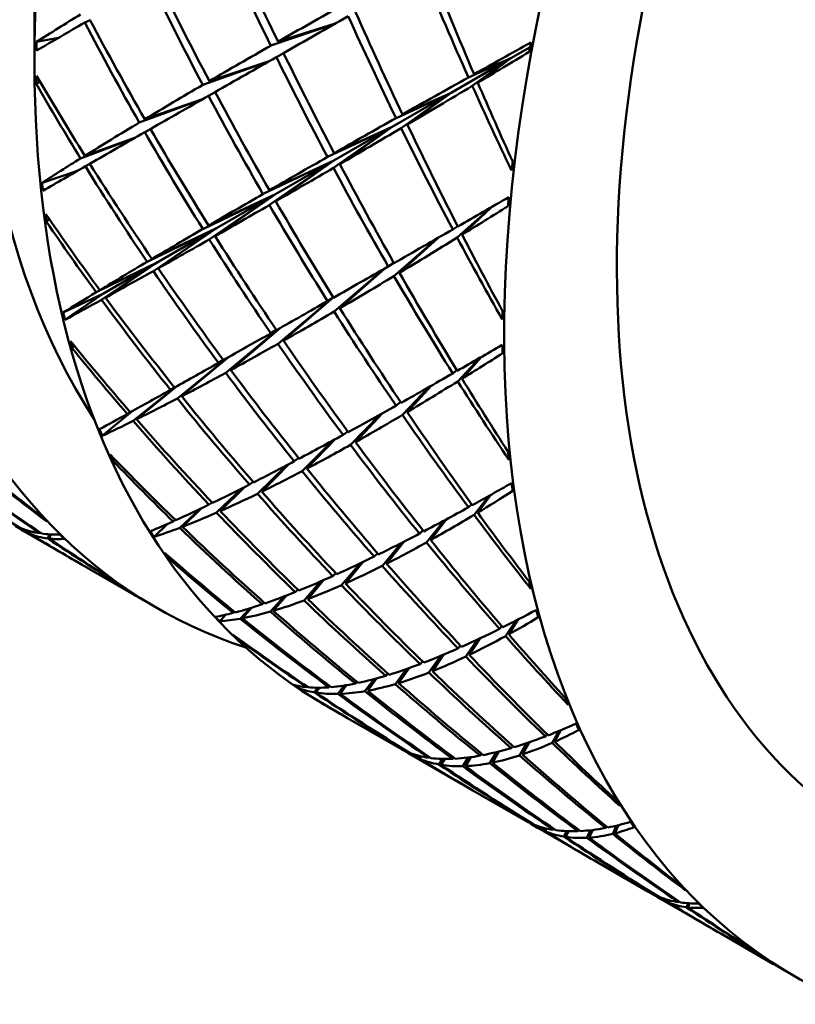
# Model space of a CAD drawing. Header units: inches. Extents: x 0.1 to 17, y 0.3 to 10.7.
# Tile 47 of 74: x 12.613 to 12.735, y 6.103 to 6.258. Entities that reach past the tile are written whole.
import ezdxf

# ---------------------------------------------------------------- set-up
doc = ezdxf.new("R2010")
doc.units = ezdxf.units.IN
doc.header["$LTSCALE"] = 0.5
doc.header["$MEASUREMENT"] = 0
doc.layers.add('Visible (ANSI)', color=7, linetype='Continuous', lineweight=50)

msp = doc.modelspace()

# ---------------------------------------------------------------- linework, layer by layer
at = {"layer": 'Visible (ANSI)'}
for p, q in [((12.61575, 6.26116), (12.61575, 6.25095)), ((12.62366, 6.25714), (12.62449, 6.2575)), ((12.66287, 6.25692), (12.65285, 6.25352)), ((12.66297, 6.25698), (12.65398, 6.25416)), ((12.61952, 6.25476), (12.61607, 6.25411)), ((12.65486, 6.25234), (12.65373, 6.25172)), ((12.69353, 6.25329), (12.69054, 6.25156)), ((12.64217, 6.24736), (12.65246, 6.25101)), ((12.65257, 6.25107), (12.64319, 6.24796)), ((12.69054, 6.25156), (12.68115, 6.24614)), ((12.69054, 6.25156), (12.68386, 6.24855)), ((12.68447, 6.2472), (12.69054, 6.25156)), ((12.68475, 6.24904), (12.69054, 6.25156)), ((12.69054, 6.25156), (12.68532, 6.24771)), ((12.61659, 6.24792), (12.61607, 6.24749)), ((12.64412, 6.24622), (12.64307, 6.24565)), ((12.68115, 6.24614), (12.6719, 6.2408)), ((12.68115, 6.24614), (12.67251, 6.24217)), ((12.67329, 6.24058), (12.68115, 6.24614)), ((12.67351, 6.24273), (12.68115, 6.24614)), ((12.68115, 6.24614), (12.67426, 6.24115)), ((12.64204, 6.24506), (12.6322, 6.24146)), ((12.63307, 6.24198), (12.64214, 6.24512)), ((12.63307, 6.23993), (12.63397, 6.24043)), ((12.6719, 6.2408), (12.66174, 6.23606)), ((12.66266, 6.23434), (12.6719, 6.2408)), ((12.6719, 6.2408), (12.66273, 6.23551)), ((12.66278, 6.23665), (12.6719, 6.2408)), ((12.6719, 6.2408), (12.66368, 6.23494)), ((12.63154, 6.23906), (12.62299, 6.23583)), ((12.62366, 6.23624), (12.63163, 6.23911)), ((12.66273, 6.23551), (12.65162, 6.23025)), ((12.66273, 6.23551), (12.65262, 6.23082)), ((12.66273, 6.23551), (12.65262, 6.22852)), ((12.65356, 6.23021), (12.66273, 6.23551)), ((12.66273, 6.23551), (12.65362, 6.22909)), ((12.6225, 6.23388), (12.61694, 6.23202)), ((12.62375, 6.23459), (12.62445, 6.23498)), ((12.65356, 6.23021), (12.64217, 6.22475)), ((12.64307, 6.22528), (12.65356, 6.23021)), ((12.64319, 6.22312), (12.65356, 6.23021)), ((12.65356, 6.23021), (12.64411, 6.22363)), ((12.64431, 6.22487), (12.65356, 6.23021)), ((12.68741, 6.22815), (12.68211, 6.2234)), ((12.68286, 6.22386), (12.6875, 6.2282)), ((12.61808, 6.22628), (12.61766, 6.22588)), ((12.64431, 6.22487), (12.63343, 6.2196)), ((12.63419, 6.22006), (12.64431, 6.22487)), ((12.63441, 6.21816), (12.64431, 6.22487)), ((12.63492, 6.21945), (12.64431, 6.22487)), ((12.64431, 6.22487), (12.63519, 6.21859)), ((12.68141, 6.2247), (12.68219, 6.22518)), ((12.67893, 6.22328), (12.67217, 6.21736)), ((12.67304, 6.21788), (12.67904, 6.22334)), ((12.63492, 6.21945), (12.62544, 6.21482)), ((12.62602, 6.21517), (12.63492, 6.21945)), ((12.62629, 6.21365), (12.63492, 6.21945)), ((12.62657, 6.21463), (12.63492, 6.21945)), ((12.63492, 6.21945), (12.62689, 6.21398)), ((12.67061, 6.21851), (12.66278, 6.21181)), ((12.66368, 6.21233), (12.67073, 6.21858)), ((12.67128, 6.21889), (12.67216, 6.21943)), ((12.62657, 6.21463), (12.62025, 6.21166)), ((12.62657, 6.21463), (12.62054, 6.21051)), ((12.66249, 6.2139), (12.65398, 6.20675)), ((12.66263, 6.21399), (12.65485, 6.20724)), ((12.66174, 6.21345), (12.66265, 6.214)), ((12.65422, 6.20917), (12.64577, 6.20219)), ((12.64656, 6.20262), (12.65436, 6.20925)), ((12.65371, 6.20892), (12.65285, 6.20839)), ((12.622, 6.20643), (12.62168, 6.20608)), ((12.64608, 6.20457), (12.63819, 6.19815)), ((12.63885, 6.1985), (12.64622, 6.20464)), ((12.68558, 6.2045), (12.6822, 6.20084)), ((12.68286, 6.20126), (12.68585, 6.20466)), ((12.64462, 6.20374), (12.64539, 6.20421)), ((12.68141, 6.2021), (12.68205, 6.20259)), ((12.63793, 6.19998), (12.63125, 6.19464)), ((12.63176, 6.19489), (12.63806, 6.20005)), ((12.6371, 6.19952), (12.63773, 6.1999)), ((12.67768, 6.19997), (12.67351, 6.19558)), ((12.67426, 6.19603), (12.67801, 6.20015)), ((12.67251, 6.19704), (12.67322, 6.19758)), ((12.63102, 6.19613), (12.62639, 6.19231)), ((12.63031, 6.19573), (12.63078, 6.19602)), ((12.66536, 6.19088), (12.67002, 6.19565)), ((12.67038, 6.19585), (12.66614, 6.19132)), ((12.66492, 6.19298), (12.6642, 6.19244)), ((12.66257, 6.19155), (12.65777, 6.18676)), ((12.66295, 6.19176), (12.65852, 6.18715)), ((12.6283, 6.18869), (12.62807, 6.1884)), ((12.65534, 6.18769), (12.65076, 6.18321)), ((12.65143, 6.18354), (12.65573, 6.18789)), ((12.65719, 6.1888), (12.65652, 6.18831)), ((12.64949, 6.18466), (12.65008, 6.18509)), ((12.64836, 6.18409), (12.64434, 6.18025)), ((12.6449, 6.18049), (12.64872, 6.18427)), ((12.68705, 6.18286), (12.68475, 6.1799)), ((12.68532, 6.18025), (12.68738, 6.18304)), ((12.64315, 6.18151), (12.64362, 6.18185)), ((12.68386, 6.18109), (12.68437, 6.18156)), ((12.64168, 6.18081), (12.63855, 6.17787)), ((12.63897, 6.17803), (12.64199, 6.18095)), ((12.6366, 6.17846), (12.63453, 6.17645)), ((12.63752, 6.17887), (12.63785, 6.17911)), ((12.67729, 6.17558), (12.68004, 6.179)), ((12.68044, 6.17922), (12.67793, 6.17594)), ((12.61363, 6.17761), (12.6216, 6.17301)), ((12.61477, 6.17704), (12.61491, 6.17738)), ((12.61518, 6.17731), (12.61503, 6.17693)), ((12.61668, 6.17712), (12.61662, 6.17701)), ((12.61784, 6.1762), (12.61809, 6.17685)), ((12.61832, 6.17684), (12.61808, 6.17617)), ((12.67673, 6.17746), (12.67618, 6.17695)), ((12.67035, 6.1719), (12.67331, 6.17547)), ((12.67374, 6.17569), (12.67101, 6.17223)), ((12.66961, 6.17384), (12.66907, 6.17335)), ((12.62322, 6.17208), (12.6314, 6.16735)), ((12.63687, 6.17334), (12.63673, 6.17312)), ((12.66686, 6.17229), (12.66394, 6.16886)), ((12.6673, 6.1725), (12.66457, 6.16914)), ((12.66306, 6.17073), (12.66257, 6.1703)), ((12.66072, 6.16948), (12.65808, 6.16647)), ((12.65864, 6.16668), (12.66114, 6.16967)), ((12.6567, 6.1678), (12.65711, 6.16816)), ((12.63266, 6.16663), (12.63489, 6.16534)), ((12.65148, 6.16587), (12.6518, 6.16613)), ((12.65493, 6.16711), (12.65278, 6.16472)), ((12.65324, 6.16485), (12.65532, 6.16726)), ((12.64575, 6.16422), (12.64484, 6.16318)), ((12.64695, 6.16451), (12.64715, 6.16468)), ((12.64958, 6.16525), (12.64806, 6.16361)), ((12.6484, 6.16367), (12.64989, 6.16535)), ((12.6897, 6.16089), (12.69128, 6.16328)), ((12.69162, 6.16345), (12.69019, 6.16116)), ((12.68911, 6.16242), (12.68873, 6.162)), ((12.64759, 6.16061), (12.64752, 6.16049)), ((12.68344, 6.15767), (12.68526, 6.16033)), ((12.68565, 6.16051), (12.68398, 6.15793)), ((12.68262, 6.15938), (12.68223, 6.15895)), ((12.67665, 6.15689), (12.67627, 6.1565)), ((12.67767, 6.15516), (12.67953, 6.15779)), ((12.67995, 6.15797), (12.67821, 6.15538)), ((12.67123, 6.15499), (12.6709, 6.15466)), ((12.67411, 6.1557), (12.67239, 6.15335)), ((12.67454, 6.15586), (12.6729, 6.1535)), ((12.66613, 6.15343), (12.66638, 6.15369)), ((12.66904, 6.15412), (12.66761, 6.15224)), ((12.66807, 6.15232), (12.66945, 6.15424)), ((12.65738, 6.15302), (12.65715, 6.15271)), ((12.65846, 6.15286), (12.65854, 6.15295)), ((12.6602, 6.15277), (12.65964, 6.15207)), ((12.65991, 6.15202), (12.66048, 6.15277)), ((12.66197, 6.15284), (12.66214, 6.153)), ((12.66438, 6.15312), (12.66336, 6.15181)), ((12.66373, 6.15182), (12.66473, 6.15318)), ((12.66028, 6.15072), (12.66028, 6.1507)), ((12.66141, 6.15003), (12.66364, 6.14874)), ((12.6649, 6.14801), (12.67308, 6.14329)), ((12.697, 6.14413), (12.69804, 6.14598)), ((12.69834, 6.14611), (12.69739, 6.1443)), ((12.69337, 6.1442), (12.69232, 6.14229)), ((12.6962, 6.14548), (12.69594, 6.14514)), ((12.67445, 6.14262), (12.67449, 6.14266)), ((12.6872, 6.14093), (12.68826, 6.14268)), ((12.68865, 6.14278), (12.68765, 6.14101)), ((12.69082, 6.14363), (12.69056, 6.14331)), ((12.69188, 6.14215), (12.693, 6.14408)), ((12.6747, 6.14235), (12.68268, 6.13775)), ((12.67616, 6.14208), (12.67593, 6.14173)), ((12.67621, 6.14161), (12.67646, 6.142)), ((12.67764, 6.14179), (12.67774, 6.14191)), ((12.67979, 6.14161), (12.67922, 6.14073)), ((12.67957, 6.14067), (12.68015, 6.1416)), ((12.68156, 6.14183), (12.68139, 6.14163)), ((12.68384, 6.14184), (12.68298, 6.14046)), ((12.68423, 6.14189), (12.68339, 6.14047)), ((12.68593, 6.14241), (12.68571, 6.14213)), ((12.68454, 6.13667), (12.69239, 6.13214)), ((12.6939, 6.13146), (12.69387, 6.13141)), ((12.69437, 6.131), (12.70218, 6.12649)), ((12.69576, 6.13078), (12.69556, 6.13039)), ((12.69609, 6.1307), (12.69587, 6.13026)), ((12.6973, 6.13062), (12.69721, 6.13049)), ((12.69881, 6.12942), (12.69925, 6.13028)), ((12.69958, 6.13027), (12.69915, 6.12937)), ((12.70118, 6.13047), (12.70105, 6.13027)), ((12.70246, 6.12924), (12.70304, 6.13042)), ((12.70336, 6.13046), (12.70281, 6.12926)), ((12.70552, 6.13101), (12.70537, 6.13078)), ((12.70651, 6.12986), (12.70712, 6.13115)), ((12.70739, 6.13122), (12.70683, 6.12994)), ((12.70417, 6.12534), (12.71202, 6.12081)), ((12.71356, 6.12011), (12.71353, 6.12006)), ((12.71388, 6.11973), (12.72186, 6.11513)), ((12.71503, 6.11916), (12.71517, 6.1195)), ((12.71543, 6.11943), (12.71529, 6.11905)), ((12.71694, 6.11924), (12.71688, 6.11913)), ((12.71809, 6.11832), (12.71834, 6.11897)), ((12.71857, 6.11896), (12.71833, 6.11829)), ((12.72348, 6.11419), (12.73166, 6.10947)), ((12.73292, 6.10874), (12.73515, 6.10745))]:
    msp.add_line(p, q, dxfattribs=at)
for centre, major_axis, ratio, start_param, end_param in [((12.67139, 6.39884), (0.11024, 0.19093), 0.57735, 0, 3.141593), ((12.74513, 6.35627), (0.11024, 0.19093), 0.57735, 6.162622, 9.545341), ((12.77165, 6.34096), (0.11024, 0.19093), 0.57735, 0, 3.141593), ((12.75397, 6.35117), (0.10399, 0.18011), 0.57735, 0.282938, 2.858654), ((12.84538, 6.29839), (0.11024, 0.19093), 0.57735, 5.802346, 9.905617), ((12.84538, 6.29839), (0.09774, 0.16928), 0.57735, 0, 3.141593), ((12.82293, 6.31135), (0.1537, -0.27213), 0.568089, 4.549085, 4.605687), ((12.7941, 6.328), (0.13207, -0.28205), 0.50815, 4.679895, 4.736315), ((12.82293, 6.31135), (0.12646, -0.28393), 0.490927, 4.65778, 4.714934), ((12.7941, 6.328), (0.10688, -0.28813), 0.42591, 4.771714, 4.8298), ((12.82293, 6.31135), (0.16874, -0.2629), 0.603571, 4.514607, 4.571761), ((12.7941, 6.328), (0.14561, -0.27632), 0.546892, 4.657259, 4.713861), ((12.82293, 6.31135), (0.24412, 0.11308), 0.0945, 2.23413, 2.290549), ((12.7941, 6.328), (0.11922, -0.28592), 0.46777, 4.759658, 4.816812), ((12.82293, 6.31135), (0.25564, 0.10537), 0.147007, 2.406088, 2.450558), ((12.7941, 6.328), (-0.23711, -0.11745), 0.064022, 5.48229, 5.529413), ((12.82293, 6.31135), (0.18499, -0.25093), 0.636191, 4.470678, 4.528764), ((12.7941, 6.328), (0.16005, -0.26846), 0.583691, 4.627809, 4.684963), ((12.7941, 6.328), (-0.22398, -0.12526), 0.009678, 5.321287, 5.377889), ((12.82293, 6.31135), (0.13967, -0.27904), 0.530403, 4.638274, 4.694876), ((12.78255, 6.33467), (-0.11931, -0.18558), 0.625625, 5.50932, 5.516719), ((12.82293, 6.31135), (0.23158, 0.12079), 0.040682, 2.141695, 2.188818), ((12.83448, 6.30468), (-0.09937, -0.19709), 0.535752, 5.227067, 5.234466), ((12.82293, 6.31135), (0.24412, 0.11308), 0.0945, 2.296962, 2.353564), ((12.7941, 6.328), (0.13207, -0.28205), 0.50815, 4.742727, 4.799329), ((12.7941, 6.328), (-0.20977, -0.1334), 0.044909, 0.997313, 1.041783), ((12.7941, 6.328), (-0.22398, -0.12526), 0.009678, 5.384302, 5.440721), ((12.82293, 6.31135), (0.1537, -0.27213), 0.568089, 4.612099, 4.668519), ((12.78255, 6.33467), (-0.12491, -0.18219), 0.604111, 5.555568, 5.562968), ((12.7941, 6.328), (0.17559, -0.2581), 0.618037, 4.601128, 4.648251), ((12.82293, 6.31135), (0.23158, 0.12079), 0.040682, 2.193564, 2.250717), ((12.7941, 6.328), (0.10688, -0.28813), 0.42591, 4.834546, 4.879015), ((12.82293, 6.31135), (0.20254, -0.2357), 0.664981, 4.430699, 4.475169), ((12.82293, 6.31135), (0.24412, 0.11308), 0.0945, 2.359794, 2.416948), ((12.7941, 6.328), (0.14561, -0.27632), 0.546892, 4.72009, 4.77651), ((12.7941, 6.328), (-0.20977, -0.1334), 0.044909, 0.934482, 0.992568), ((12.82293, 6.31135), (0.12646, -0.28393), 0.490927, 4.719679, 4.766803), ((12.7941, 6.328), (-0.22398, -0.12526), 0.009678, 5.446951, 5.503553), ((12.82293, 6.31135), (0.16874, -0.2629), 0.603571, 4.577991, 4.634593), ((12.82293, 6.31135), (0.24412, 0.11308), 0.0945, 2.422626, 2.480712), ((12.82293, 6.31135), (0.23158, 0.12079), 0.040682, 2.256395, 2.312997), ((12.7941, 6.328), (-0.22398, -0.12526), 0.009678, 5.509231, 5.566385), ((12.82293, 6.31135), (0.18499, -0.25093), 0.636191, 4.534442, 4.591596), ((12.7941, 6.328), (0.16005, -0.26846), 0.583691, 4.690641, 4.747243), ((12.7941, 6.328), (-0.20977, -0.1334), 0.044909, 0.87165, 0.928804), ((12.82293, 6.31135), (0.13967, -0.27904), 0.530403, 4.700554, 4.757708), ((12.7941, 6.328), (0.11922, -0.28592), 0.46777, 4.82249, 4.880576), ((12.82293, 6.31135), (0.24412, 0.11308), 0.0945, 2.485457, 2.529927), ((12.82293, 6.31135), (0.23158, 0.12079), 0.040682, 2.319227, 2.375647), ((12.83448, 6.30468), (-0.10425, -0.19436), 0.524579, 5.337347, 5.344747), ((12.7941, 6.328), (-0.22398, -0.12526), 0.009678, 5.571131, 5.618254), ((12.82293, 6.31135), (0.20254, -0.2357), 0.664981, 4.479914, 4.538), ((12.7941, 6.328), (0.17559, -0.2581), 0.618037, 4.652997, 4.710151), ((12.7941, 6.328), (-0.20977, -0.1334), 0.044909, 0.808818, 0.86542), ((12.82293, 6.31135), (0.1537, -0.27213), 0.568089, 4.674748, 4.73135), ((12.7941, 6.328), (0.13207, -0.28205), 0.50815, 4.805559, 4.862713), ((12.78255, 6.33467), (-0.12105, -0.18453), 0.621224, 5.640519, 5.647919), ((12.82293, 6.31135), (0.23158, 0.12079), 0.040682, 2.382059, 2.438661), ((12.7941, 6.328), (0.14561, -0.27632), 0.546892, 4.782922, 4.839524), ((12.82293, 6.31135), (0.21799, 0.12872), 0.013895, 4.00241, 4.049534), ((12.83448, 6.30468), (-0.09799, -0.19785), 0.540799, 5.348577, 5.355976), ((12.7941, 6.328), (-0.20977, -0.1334), 0.044909, 0.745986, 0.802405), ((12.82293, 6.31135), (0.16874, -0.2629), 0.603571, 4.641005, 4.697425), ((12.7941, 6.328), (-0.19439, -0.14211), 0.098332, 0.891639, 0.936108), ((12.78255, 6.33467), (0.12568, 0.18171), 0.597468, 2.541585, 2.548984), ((12.7941, 6.328), (0.19241, -0.24479), 0.649144, 4.616568, 4.663691), ((12.82293, 6.31135), (0.2212, -0.21675), 0.688634, 4.428306, 4.472776), ((12.82293, 6.31135), (0.23158, 0.12079), 0.040682, 2.444891, 2.502045), ((12.82293, 6.31135), (0.21799, 0.12872), 0.013895, 3.940511, 3.997665), ((12.7941, 6.328), (-0.20977, -0.1334), 0.044909, 0.683154, 0.739756), ((12.82293, 6.31135), (0.18499, -0.25093), 0.636191, 4.597825, 4.654428), ((12.7941, 6.328), (0.16005, -0.26846), 0.583691, 4.753473, 4.809892), ((12.7941, 6.328), (-0.19439, -0.14211), 0.098332, 0.828807, 0.886893), ((12.82293, 6.31135), (0.13967, -0.27904), 0.530403, 4.762454, 4.809577), ((12.7941, 6.328), (0.11922, -0.28592), 0.46777, 4.885322, 4.929791), ((12.82293, 6.31135), (0.23158, 0.12079), 0.040682, 2.507723, 2.565809), ((12.7941, 6.328), (0.17559, -0.2581), 0.618037, 4.715829, 4.772431), ((12.82293, 6.31135), (0.21799, 0.12872), 0.013895, 3.878231, 3.934833), ((12.7941, 6.328), (-0.20977, -0.1334), 0.044909, 0.620322, 0.677476), ((12.82293, 6.31135), (0.20254, -0.2357), 0.664981, 4.543678, 4.600832), ((12.7941, 6.328), (-0.19439, -0.14211), 0.098332, 0.765975, 0.823129), ((12.82293, 6.31135), (0.1537, -0.27213), 0.568089, 4.737028, 4.794182), ((12.7941, 6.328), (0.13207, -0.28205), 0.50815, 4.868391, 4.926477), ((12.82293, 6.31135), (0.23158, 0.12079), 0.040682, 2.570555, 2.615024), ((12.7941, 6.328), (-0.20977, -0.1334), 0.044909, 0.568453, 0.615576), ((12.82293, 6.31135), (0.2212, -0.21675), 0.688634, 4.477521, 4.535608), ((12.7941, 6.328), (0.19241, -0.24479), 0.649144, 4.668436, 4.72559), ((12.82293, 6.31135), (0.21799, 0.12872), 0.013895, 3.815581, 3.872001), ((12.7941, 6.328), (0.14561, -0.27632), 0.546892, 4.845754, 4.902908), ((12.78255, 6.33467), (-0.12258, -0.1836), 0.616101, 5.770887, 5.778286), ((12.7941, 6.328), (-0.19439, -0.14211), 0.098332, 0.703143, 0.759745), ((12.82293, 6.31135), (0.16874, -0.2629), 0.603571, 4.703654, 4.760256), ((12.83448, 6.30468), (-0.10252, -0.19533), 0.527588, 5.45817, 5.46557), ((12.82293, 6.31135), (0.21799, 0.12872), 0.013895, 3.752567, 3.809169), ((12.78255, 6.33467), (0.12619, 0.18141), 0.590547, 2.668284, 2.675684), ((12.7941, 6.328), (0.21048, -0.22801), 0.675897, 4.620858, 4.667982), ((12.82293, 6.31135), (0.24036, -0.19383), 0.705599, 4.414663, 4.459132), ((12.7941, 6.328), (-0.19439, -0.14211), 0.098332, 0.640311, 0.696731), ((12.82293, 6.31135), (0.18499, -0.25093), 0.636191, 4.66084, 4.717259), ((12.7941, 6.328), (0.16005, -0.26846), 0.583691, 4.816305, 4.872907), ((12.82293, 6.31135), (0.20329, 0.13707), 0.068197, 3.902168, 3.949292), ((12.83448, 6.30468), (-0.09677, -0.19852), 0.546402, 5.470431, 5.47783), ((12.7941, 6.328), (-0.17775, -0.1516), 0.148325, 0.775158, 0.819627), ((12.82293, 6.31135), (0.21799, 0.12872), 0.013895, 3.689183, 3.746337), ((12.7941, 6.328), (-0.19439, -0.14211), 0.098332, 0.57748, 0.634082), ((12.82293, 6.31135), (0.20254, -0.2357), 0.664981, 4.607062, 4.663664), ((12.7941, 6.328), (0.17559, -0.2581), 0.618037, 4.778661, 4.83508), ((12.82293, 6.31135), (0.20329, 0.13707), 0.068197, 3.840269, 3.897423), ((12.7941, 6.328), (-0.17775, -0.1516), 0.148325, 0.712326, 0.770412), ((12.82293, 6.31135), (0.1537, -0.27213), 0.568089, 4.798928, 4.846051), ((12.7941, 6.328), (0.13207, -0.28205), 0.50815, 4.931223, 4.975692), ((12.82293, 6.31135), (0.21799, 0.12872), 0.013895, 3.625419, 3.683505), ((12.7941, 6.328), (0.19241, -0.24479), 0.649144, 4.731268, 4.78787), ((12.7941, 6.328), (-0.19439, -0.14211), 0.098332, 0.514648, 0.571802), ((12.82293, 6.31135), (0.2212, -0.21675), 0.688634, 4.541285, 4.598439), ((12.82293, 6.31135), (0.20329, 0.13707), 0.068197, 3.777989, 3.834591), ((12.82293, 6.31135), (0.21799, 0.12872), 0.013895, 3.576204, 3.620673), ((12.7941, 6.328), (-0.17775, -0.1516), 0.148325, 0.649494, 0.706648), ((12.82293, 6.31135), (0.16874, -0.2629), 0.603571, 4.765934, 4.823088), ((12.7941, 6.328), (0.14561, -0.27632), 0.546892, 4.908586, 4.966672), ((12.7941, 6.328), (-0.19439, -0.14211), 0.098332, 0.462779, 0.509902), ((12.82293, 6.31135), (0.24036, -0.19383), 0.705599, 4.463878, 4.521964), ((12.7941, 6.328), (0.21048, -0.22801), 0.675897, 4.672727, 4.729881), ((12.78255, 6.33467), (-0.12387, -0.18282), 0.610361, 5.900357, 5.907756), ((12.82293, 6.31135), (0.20329, 0.13707), 0.068197, 3.71534, 3.771759), ((12.7941, 6.328), (-0.17775, -0.1516), 0.148325, 0.586662, 0.643264), ((12.82293, 6.31135), (0.18499, -0.25093), 0.636191, 4.723489, 4.780091), ((12.7941, 6.328), (0.16005, -0.26846), 0.583691, 4.879137, 4.936291), ((12.78255, 6.33467), (0.12644, 0.18126), 0.583462, 2.794116, 2.801516), ((12.7941, 6.328), (0.22946, -0.20735), 0.696863, 4.613446, 4.660569), ((12.83448, 6.30468), (-0.10089, -0.19625), 0.531329, 5.57917, 5.586569), ((12.72268, 6.36923), (0.2212, -0.21675), 0.688634, 4.854513, 4.901636), ((12.69384, 6.38588), (0.19241, -0.24479), 0.649144, 5.045428, 5.089897), ((12.82293, 6.31135), (0.25888, -0.16733), 0.714387, 4.392573, 4.437043), ((12.82293, 6.31135), (0.20329, 0.13707), 0.068197, 3.652325, 3.708927), ((12.69384, 6.38588), (0.22946, -0.20735), 0.696863, 4.916642, 4.973796), ((12.72268, 6.36923), (0.24036, -0.19383), 0.705599, 4.77897, 4.836123), ((12.69384, 6.38588), (0.21048, -0.22801), 0.675897, 4.986887, 5.044973), ((12.7941, 6.328), (-0.17775, -0.1516), 0.148325, 0.52383, 0.58025), ((12.82293, 6.31135), (0.20254, -0.2357), 0.664981, 4.670077, 4.726496), ((12.7941, 6.328), (0.17559, -0.2581), 0.618037, 4.841492, 4.898095), ((12.82293, 6.31135), (0.20329, 0.13707), 0.068197, 3.588941, 3.646095), ((12.82293, 6.31135), (0.18738, 0.14609), 0.120478, 3.792021, 3.839144), ((12.83448, 6.30468), (-0.09573, -0.19909), 0.552488, 5.592696, 5.600096), ((12.7941, 6.328), (-0.17775, -0.1516), 0.148325, 0.460999, 0.517601), ((12.82293, 6.31135), (0.2212, -0.21675), 0.688634, 4.604669, 4.661271), ((12.7941, 6.328), (0.19241, -0.24479), 0.649144, 4.7941, 4.85052), ((12.7941, 6.328), (-0.15975, -0.16203), 0.191583, 0.646739, 0.691208), ((12.82293, 6.31135), (0.20329, 0.13707), 0.068197, 3.525177, 3.583263), ((12.7941, 6.328), (-0.17775, -0.1516), 0.148325, 0.398167, 0.455321), ((12.82293, 6.31135), (0.24036, -0.19383), 0.705599, 4.527642, 4.584796), ((12.7941, 6.328), (0.21048, -0.22801), 0.675897, 4.735559, 4.792161), ((12.82293, 6.31135), (0.18738, 0.14609), 0.120478, 3.730121, 3.787275), ((12.7941, 6.328), (-0.15975, -0.16203), 0.191583, 0.583907, 0.641993), ((12.82293, 6.31135), (0.16874, -0.2629), 0.603571, 4.827834, 4.874957), ((12.7941, 6.328), (0.14561, -0.27632), 0.546892, 4.971418, 5.015887), ((12.69384, 6.38588), (-0.07856, -0.20905), 0.22214, 6.225769, 6.272151), ((12.73423, 6.36257), (-0.09573, -0.19909), 0.552488, 6.066026, 6.073425), ((12.82293, 6.31135), (0.20329, 0.13707), 0.068197, 3.475962, 3.520432), ((12.72268, 6.36923), (0.11096, 0.19052), 0.243118, 3.179603, 3.236757), ((12.72268, 6.36923), (0.25888, -0.16733), 0.714387, 4.75688, 4.785684), ((12.69384, 6.38588), (-0.07856, -0.20905), 0.22214, 6.277829, 6.335915), ((12.69384, 6.38588), (0.22946, -0.20735), 0.696863, 4.979474, 5.01089), ((12.72268, 6.36923), (0.11096, 0.19052), 0.243118, 3.241503, 3.288626), ((12.73423, 6.36257), (-0.09373, -0.20015), 0.579893, 6.087324, 6.094724), ((12.78255, 6.33467), (-0.12491, -0.18219), 0.604111, 6.028898, 6.036297), ((12.7941, 6.328), (-0.17775, -0.1516), 0.148325, 0.346298, 0.393421), ((12.82293, 6.31135), (0.25888, -0.16733), 0.714387, 4.441789, 4.499875), ((12.7941, 6.328), (0.22946, -0.20735), 0.696863, 4.665315, 4.722469), ((12.82293, 6.31135), (0.18738, 0.14609), 0.120478, 3.667841, 3.724443), ((12.72268, 6.36923), (0.24036, -0.19383), 0.705599, 4.840869, 4.887992), ((12.69384, 6.38588), (-0.07856, -0.20905), 0.22214, 0.057476, 0.101945), ((12.69384, 6.38588), (0.21048, -0.22801), 0.675897, 5.049719, 5.094188), ((12.7941, 6.328), (-0.15975, -0.16203), 0.191583, 0.521075, 0.578229), ((12.82293, 6.31135), (0.18499, -0.25093), 0.636191, 4.785769, 4.842923), ((12.7941, 6.328), (0.16005, -0.26846), 0.583691, 4.941968, 5.000054), ((12.78255, 6.33467), (0.12644, 0.18127), 0.576326, 2.919139, 2.926538), ((12.7941, 6.328), (0.2485, -0.18278), 0.710464, 4.595651, 4.642775), ((12.82293, 6.31135), (0.27539, -0.13851), 0.714069, 4.367442, 4.411912), ((12.82293, 6.31135), (0.18738, 0.14609), 0.120478, 3.605192, 3.661611), ((12.7941, 6.328), (0.17559, -0.2581), 0.618037, 4.904324, 4.961478), ((12.7941, 6.328), (-0.15975, -0.16203), 0.191583, 0.458243, 0.514845), ((12.82293, 6.31135), (0.20254, -0.2357), 0.664981, 4.732726, 4.789328), ((12.73423, 6.36257), (-0.09489, -0.19954), 0.558972, 6.188773, 6.196173), ((12.82293, 6.31135), (0.18738, 0.14609), 0.120478, 3.542177, 3.598779), ((12.7941, 6.328), (-0.15975, -0.16203), 0.191583, 0.395411, 0.451831), ((12.82293, 6.31135), (0.2212, -0.21675), 0.688634, 4.667684, 4.724103), ((12.7941, 6.328), (0.19241, -0.24479), 0.649144, 4.856932, 4.913534), ((12.83448, 6.30468), (-0.09937, -0.19709), 0.535752, 5.700396, 5.707796), ((12.72268, 6.36923), (0.09013, 0.20247), 0.234646, 3.116921, 3.137374), ((12.82293, 6.31135), (0.18738, 0.14609), 0.120478, 3.478793, 3.535947), ((12.69384, 6.38588), (-0.05916, -0.2201), 0.188906, 6.217809, 6.245825), ((12.73423, 6.36257), (-0.09385, -0.20008), 0.587017, 6.212744, 6.220143), ((12.82293, 6.31135), (0.18738, 0.14609), 0.120478, 3.415029, 3.473115), ((12.7941, 6.328), (-0.15975, -0.16203), 0.191583, 0.33258, 0.389182), ((12.82293, 6.31135), (0.24036, -0.19383), 0.705599, 4.591026, 4.647628), ((12.7941, 6.328), (0.21048, -0.22801), 0.675897, 4.798391, 4.854811), ((12.82293, 6.31135), (0.18738, 0.14609), 0.120478, 3.365814, 3.410284), ((12.7941, 6.328), (-0.15975, -0.16203), 0.191583, 0.269748, 0.326902), ((12.82293, 6.31135), (0.25888, -0.16733), 0.714387, 4.505553, 4.562707), ((12.7941, 6.328), (0.22946, -0.20735), 0.696863, 4.728147, 4.784749), ((12.82293, 6.31135), (0.17016, 0.15598), 0.168033, 3.670473, 3.717596), ((12.83448, 6.30468), (-0.09489, -0.19954), 0.558972, 5.715443, 5.722843), ((12.78255, 6.33467), (0.12568, 0.18171), 0.597468, 3.014914, 3.022314), ((12.7941, 6.328), (-0.15975, -0.16203), 0.191583, 0.217879, 0.265002), ((12.82293, 6.31135), (0.27539, -0.13851), 0.714069, 4.416658, 4.474744), ((12.7941, 6.328), (0.2485, -0.18278), 0.710464, 4.64752, 4.704674), ((12.7941, 6.328), (-0.14039, -0.17337), 0.223924, 0.506691, 0.55116), ((12.78255, 6.33467), (0.12618, 0.18143), 0.56925, 3.043418, 3.050818), ((12.7941, 6.328), (0.26632, -0.15508), 0.715389, 4.57147, 4.618593), ((12.82293, 6.31135), (0.17016, 0.15598), 0.168033, 3.608573, 3.665727), ((12.7941, 6.328), (0.16005, -0.26846), 0.583691, 5.0048, 5.04927), ((12.82293, 6.31135), (0.28885, -0.10925), 0.704678, 4.345786, 4.390256), ((12.7941, 6.328), (-0.14039, -0.17337), 0.223924, 0.443859, 0.501945), ((12.82293, 6.31135), (0.18499, -0.25093), 0.636191, 4.847669, 4.894792), ((12.82293, 6.31135), (0.17016, 0.15598), 0.168033, 3.546293, 3.602895), ((12.82293, 6.31135), (0.17016, 0.15598), 0.168033, 3.483644, 3.540063), ((12.7941, 6.328), (-0.14039, -0.17337), 0.223924, 0.381027, 0.438181), ((12.82293, 6.31135), (0.20254, -0.2357), 0.664981, 4.795006, 4.85216), ((12.7941, 6.328), (0.17559, -0.2581), 0.618037, 4.967156, 5.025242), ((12.7941, 6.328), (-0.14039, -0.17337), 0.223924, 0.318195, 0.374797), ((12.82293, 6.31135), (0.2212, -0.21675), 0.688634, 4.730333, 4.786935), ((12.7941, 6.328), (0.19241, -0.24479), 0.649144, 4.919764, 4.976918), ((12.82293, 6.31135), (0.17016, 0.15598), 0.168033, 3.357246, 3.4144), ((12.82293, 6.31135), (0.17016, 0.15598), 0.168033, 3.420629, 3.477232), ((12.7941, 6.328), (0.21048, -0.22801), 0.675897, 4.861223, 4.917825), ((12.78255, 6.33467), (0.12619, 0.18141), 0.590547, 3.141614, 3.149013), ((12.82293, 6.31135), (0.17016, 0.15598), 0.168033, 3.244267, 3.288736), ((12.7941, 6.328), (-0.14039, -0.17337), 0.223924, 0.077831, 0.124954), ((12.82293, 6.31135), (0.17016, 0.15598), 0.168033, 3.293482, 3.351568), ((12.82293, 6.31135), (0.28885, -0.10925), 0.704678, 4.395001, 4.453087), ((12.7941, 6.328), (-0.14039, -0.17337), 0.223924, 0.1297, 0.186854), ((12.7941, 6.328), (0.26632, -0.15508), 0.715389, 4.623339, 4.680493), ((12.7941, 6.328), (-0.14039, -0.17337), 0.223924, 0.192532, 0.249134), ((12.82293, 6.31135), (0.25888, -0.16733), 0.714387, 4.568936, 4.625538), ((12.7941, 6.328), (-0.14039, -0.17337), 0.223924, 0.255363, 0.311783), ((12.7941, 6.328), (0.22946, -0.20735), 0.696863, 4.790978, 4.847398), ((12.82293, 6.31135), (0.24036, -0.19383), 0.705599, 4.65404, 4.71046), ((12.78255, 6.33467), (0.1257, 0.18174), 0.562337, 3.167028, 3.174427), ((12.7941, 6.328), (0.28161, -0.12583), 0.711093, 4.54706, 4.567513), ((12.82293, 6.31135), (0.29889, -0.08134), 0.687202, 4.332859, 4.348309), ((12.82293, 6.31135), (0.27539, -0.13851), 0.714069, 4.480421, 4.537575), ((12.7941, 6.328), (0.2485, -0.18278), 0.710464, 4.710352, 4.766954), ((12.83448, 6.30468), (-0.09799, -0.19785), 0.540799, 5.821906, 5.829306), ((12.82293, 6.31135), (0.15156, 0.16682), 0.207128, 3.536875, 3.583998), ((12.7941, 6.328), (-0.11995, -0.1853), 0.241136, 0.35786, 0.402329), ((12.83448, 6.30468), (-0.09426, -0.19988), 0.565767, 5.838747, 5.846146), ((12.82293, 6.31135), (0.15156, 0.16682), 0.207128, 3.474975, 3.532129), ((12.7941, 6.328), (-0.11995, -0.1853), 0.241136, 0.295028, 0.353114), ((12.82293, 6.31135), (0.20254, -0.2357), 0.664981, 4.856906, 4.904029), ((12.7941, 6.328), (0.17559, -0.2581), 0.618037, 5.029988, 5.074458), ((12.82293, 6.31135), (0.15156, 0.16682), 0.207128, 3.186554, 3.21797), ((12.7941, 6.328), (-0.11995, -0.1853), 0.241136, 6.277006, 6.321208), ((12.82293, 6.31135), (0.15156, 0.16682), 0.207128, 3.412695, 3.469297), ((12.82293, 6.31135), (0.15156, 0.16682), 0.207128, 3.223648, 3.280802), ((12.82293, 6.31135), (0.28885, -0.10925), 0.704678, 4.458765, 4.488013), ((12.7941, 6.328), (-0.11995, -0.1853), 0.241136, 0.043701, 0.100303), ((12.7941, 6.328), (0.26632, -0.15508), 0.715389, 4.686171, 4.717587), ((12.82293, 6.31135), (0.15156, 0.16682), 0.207128, 3.287032, 3.343634), ((12.82293, 6.31135), (0.15156, 0.16682), 0.207128, 3.350046, 3.406466), ((12.7941, 6.328), (-0.11995, -0.1853), 0.241136, 0.232196, 0.28935), ((12.82293, 6.31135), (0.2212, -0.21675), 0.688634, 4.792613, 4.849767), ((12.7941, 6.328), (0.19241, -0.24479), 0.649144, 4.982596, 5.040682), ((12.82293, 6.31135), (0.27539, -0.13851), 0.714069, 4.543805, 4.600407), ((12.7941, 6.328), (-0.11995, -0.1853), 0.241136, 0.106532, 0.162952), ((12.7941, 6.328), (0.2485, -0.18278), 0.710464, 4.773184, 4.829603), ((12.82293, 6.31135), (0.25888, -0.16733), 0.714387, 4.631951, 4.68837), ((12.7941, 6.328), (-0.11995, -0.1853), 0.241136, 0.169364, 0.225966), ((12.7941, 6.328), (0.22946, -0.20735), 0.696863, 4.85381, 4.910412), ((12.82293, 6.31135), (0.24036, -0.19383), 0.705599, 4.71669, 4.773292), ((12.7941, 6.328), (0.21048, -0.22801), 0.675897, 4.924055, 4.981209), ((12.83448, 6.30468), (-0.09677, -0.19852), 0.546402, 5.94376, 5.95116), ((12.82293, 6.31135), (0.13168, 0.17847), 0.233413, 3.167859, 3.199275), ((12.7941, 6.328), (-0.09907, -0.19736), 0.240506, 6.247436, 6.294132), ((12.82293, 6.31135), (0.13168, 0.17847), 0.233413, 3.205687, 3.262107), ((12.82293, 6.31135), (0.27539, -0.13851), 0.714069, 4.60682, 4.635553), ((12.7941, 6.328), (-0.09907, -0.19736), 0.240506, 0.017359, 0.073961), ((12.7941, 6.328), (0.2485, -0.18278), 0.710464, 4.836016, 4.867432), ((12.82293, 6.31135), (0.13168, 0.17847), 0.233413, 3.268336, 3.324939), ((12.82293, 6.31135), (0.13168, 0.17847), 0.233413, 3.330616, 3.38777), ((12.82293, 6.31135), (0.13168, 0.17847), 0.233413, 3.392516, 3.439639), ((12.7941, 6.328), (-0.09907, -0.19736), 0.240506, 0.205855, 0.250324), ((12.83448, 6.30468), (-0.09387, -0.20008), 0.572774, 5.962682, 5.970082), ((12.82293, 6.31135), (0.25888, -0.16733), 0.714387, 4.6946, 4.751202), ((12.7941, 6.328), (-0.09907, -0.19736), 0.240506, 0.080191, 0.137345), ((12.7941, 6.328), (0.22946, -0.20735), 0.696863, 4.916642, 4.973796), ((12.82293, 6.31135), (0.24036, -0.19383), 0.705599, 4.77897, 4.836123), ((12.7941, 6.328), (-0.09907, -0.19736), 0.240506, 0.143023, 0.201109), ((12.7941, 6.328), (0.21048, -0.22801), 0.675897, 4.986887, 5.044973), ((12.82293, 6.31135), (0.2212, -0.21675), 0.688634, 4.854513, 4.901636), ((12.7941, 6.328), (0.19241, -0.24479), 0.649144, 5.045428, 5.089897), ((12.83448, 6.30468), (-0.09573, -0.19909), 0.552488, 6.066026, 6.073425), ((12.82293, 6.31135), (0.11096, 0.19052), 0.243118, 3.142509, 3.173925), ((12.7941, 6.328), (-0.07856, -0.20905), 0.22214, 6.225769, 6.272151), ((12.82293, 6.31135), (0.11096, 0.19052), 0.243118, 3.179603, 3.236757), ((12.82293, 6.31135), (0.25888, -0.16733), 0.714387, 4.75688, 4.785684), ((12.7941, 6.328), (-0.07856, -0.20905), 0.22214, 6.277829, 6.335915), ((12.7941, 6.328), (0.22946, -0.20735), 0.696863, 4.979474, 5.01089), ((12.82293, 6.31135), (0.11096, 0.19052), 0.243118, 3.241503, 3.288626), ((12.82293, 6.31135), (0.24036, -0.19383), 0.705599, 4.840869, 4.887992), ((12.7941, 6.328), (-0.07856, -0.20905), 0.22214, 0.057476, 0.101945), ((12.7941, 6.328), (0.21048, -0.22801), 0.675897, 5.049719, 5.094188), ((12.83448, 6.30468), (-0.09373, -0.20015), 0.579893, 6.087324, 6.094724), ((12.83448, 6.30468), (-0.09489, -0.19954), 0.558972, 6.188773, 6.196173), ((12.82293, 6.31135), (0.09013, 0.20247), 0.234646, 3.116921, 3.137374), ((12.7941, 6.328), (-0.05916, -0.2201), 0.188906, 6.217809, 6.245825), ((12.83448, 6.30468), (-0.09385, -0.20008), 0.587017, 6.212744, 6.220143)]:
    msp.add_ellipse(centre, major_axis=major_axis, ratio=ratio, start_param=start_param, end_param=end_param, dxfattribs=at)

doc.saveas('drawing.dxf')
